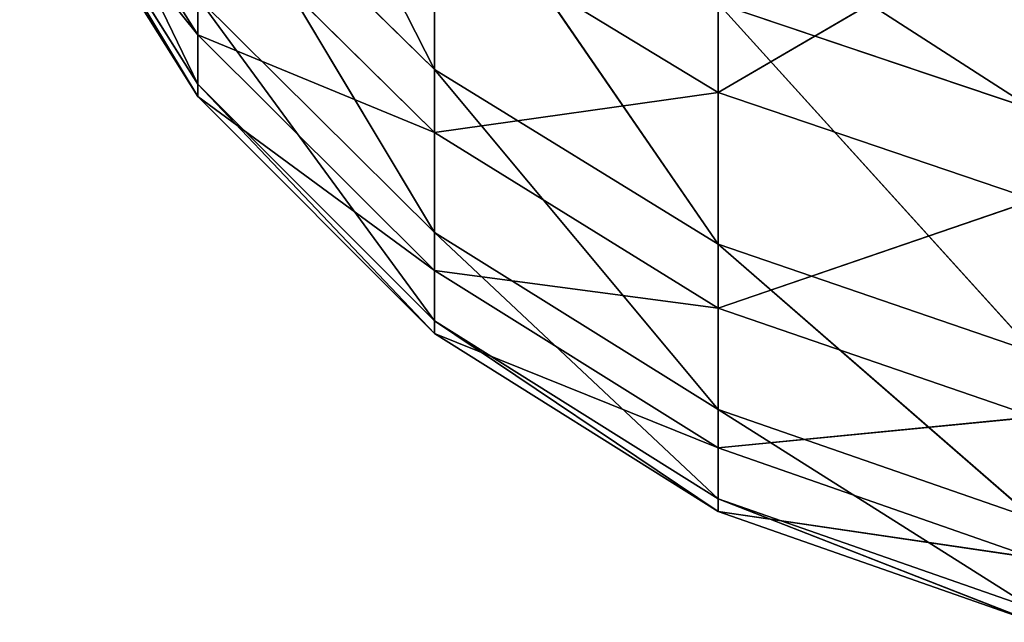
# Model space of a CAD drawing. Extents: x 907 to 1501, y 0 to 291.
# Tile 1 of 221: x 907.391 to 908.049, y 0.025 to 0.428. Entities that reach past the tile are written whole.
import ezdxf

# ---------------------------------------------------------------- set-up
doc = ezdxf.new("R2010")
doc.units = 0
doc.header["$LTSCALE"] = 25.4
doc.layers.get('0').update_dxf_attribs({"color": 13, "linetype": 'CONTINUOUS'})

# ---------------------------------------------------------------- blocks, each defined once
blk = doc.blocks.new('GIOTTO-LED-M-8170_STL')
at = {"color": 44}
for p, q in [((3.5307, 14.09561, 290.52713), (3.74206, 14.76626, 290.40366)), ((3.5307, 14.09561, 290.52713), (3.74206, 14.76626, 290.40366)), ((3.5307, 14.09561, 290.52713), (3.5307, 14.74239, 290.33365)), ((3.5307, 14.09561, 290.52713), (3.5307, 14.74239, 290.33365)), ((3.5307, 14.09561, 290.52713), (3.74206, 14.11411, 290.59875)), ((3.5307, 13.43603, 290.67108), (3.74206, 14.11411, 290.59875)), ((3.5307, 14.09561, 290.52713), (3.74206, 14.11411, 290.59875)), ((3.5307, 13.43603, 290.67108), (3.74206, 14.11411, 290.59875)), ((3.3411, 14.06582, 290.4118), (3.5307, 14.09561, 290.52713)), ((3.3411, 13.41506, 290.5538), (3.5307, 14.09561, 290.52713)), ((3.3411, 14.06582, 290.4118), (3.5307, 14.09561, 290.52713)), ((3.3411, 13.41506, 290.5538), (3.5307, 14.09561, 290.52713)), ((3.5307, 13.43603, 290.67108), (3.5307, 14.09561, 290.52713)), ((3.5307, 13.43603, 290.67108), (3.5307, 14.09561, 290.52713)), ((3.3411, 13.41506, 290.5538), (3.3411, 14.06582, 290.4118)), ((3.3411, 13.41506, 290.5538), (3.3411, 14.06582, 290.4118)), ((3.5307, 12.76744, 290.76459), (3.74206, 13.44905, 290.74387)), ((3.74206, 13.44905, 290.74387), (3.5307, 13.43603, 290.67108)), ((3.5307, 12.76744, 290.76459), (3.74206, 13.44905, 290.74387)), ((3.74206, 13.44905, 290.74387), (3.5307, 13.43603, 290.67108)), ((3.3411, 12.75542, 290.64606), (3.5307, 13.43603, 290.67108)), ((3.5307, 13.43603, 290.67108), (3.3411, 13.41506, 290.5538)), ((3.3411, 12.75542, 290.64606), (3.5307, 13.43603, 290.67108)), ((3.5307, 13.43603, 290.67108), (3.3411, 13.41506, 290.5538)), ((3.5307, 12.76744, 290.76459), (3.5307, 13.43603, 290.67108)), ((3.5307, 12.76744, 290.76459), (3.5307, 13.43603, 290.67108)), ((3.18276, 12.73945, 290.48853), (3.3411, 13.41506, 290.5538)), ((3.3411, 13.41506, 290.5538), (3.18276, 13.3872, 290.39792)), ((3.18276, 12.73945, 290.48853), (3.3411, 13.41506, 290.5538)), ((3.3411, 13.41506, 290.5538), (3.18276, 13.3872, 290.39792)), ((3.3411, 12.75542, 290.64606), (3.3411, 13.41506, 290.5538)), ((3.3411, 12.75542, 290.64606), (3.3411, 13.41506, 290.5538)), ((3.18276, 12.73945, 290.48853), (3.18276, 13.3872, 290.39792)), ((3.18276, 12.73945, 290.48853), (3.18276, 13.3872, 290.39792)), ((3.5307, 12.76744, 290.76459), (3.74206, 12.7749, 290.83817)), ((3.74206, 12.7749, 290.83817), (3.5307, 12.09368, 290.80716)), ((3.74206, 12.7749, 290.83817), (3.5307, 12.09368, 290.80716)), ((3.5307, 12.76744, 290.76459), (3.74206, 12.7749, 290.83817)), ((3.3411, 12.75542, 290.64606), (3.5307, 12.76744, 290.76459)), ((3.5307, 12.76744, 290.76459), (3.3411, 12.09068, 290.68808)), ((3.5307, 12.76744, 290.76459), (3.3411, 12.09068, 290.68808)), ((3.3411, 12.75542, 290.64606), (3.5307, 12.76744, 290.76459)), ((3.5307, 12.76744, 290.76459), (3.5307, 12.09368, 290.80716)), ((3.5307, 12.76744, 290.76459), (3.5307, 12.09368, 290.80716)), ((3.18276, 12.73945, 290.48853), (3.3411, 12.75542, 290.64606)), ((3.3411, 12.75542, 290.64606), (3.18276, 12.08669, 290.52979)), ((3.3411, 12.75542, 290.64606), (3.18276, 12.08669, 290.52979)), ((3.18276, 12.73945, 290.48853), (3.3411, 12.75542, 290.64606)), ((3.3411, 12.75542, 290.64606), (3.3411, 12.09068, 290.68808)), ((3.3411, 12.75542, 290.64606), (3.3411, 12.09068, 290.68808)), ((3.06361, 12.72032, 290.2999), (3.18276, 12.73945, 290.48853)), ((3.18276, 12.73945, 290.48853), (3.06361, 12.08192, 290.34024)), ((3.18276, 12.73945, 290.48853), (3.06361, 12.08192, 290.34024)), ((3.06361, 12.72032, 290.2999), (3.18276, 12.73945, 290.48853)), ((3.18276, 12.73945, 290.48853), (3.18276, 12.08669, 290.52979)), ((3.18276, 12.73945, 290.48853), (3.18276, 12.08669, 290.52979)), ((3.18276, 12.08669, 290.52979), (3.3411, 12.09068, 290.68808)), ((3.18276, 11.43269, 290.52145), (3.3411, 12.09068, 290.68808)), ((3.18276, 12.08669, 290.52979), (3.3411, 12.09068, 290.68808)), ((3.18276, 11.43269, 290.52145), (3.3411, 12.09068, 290.68808)), ((3.3411, 12.09068, 290.68808), (3.5307, 12.09368, 290.80716)), ((3.3411, 11.42467, 290.6796), (3.5307, 12.09368, 290.80716)), ((3.3411, 12.09068, 290.68808), (3.5307, 12.09368, 290.80716)), ((3.3411, 11.42467, 290.6796), (3.5307, 12.09368, 290.80716)), ((3.3411, 11.42467, 290.6796), (3.3411, 12.09068, 290.68808)), ((3.3411, 11.42467, 290.6796), (3.3411, 12.09068, 290.68808)), ((3.5307, 12.09368, 290.80716), (3.74206, 12.09554, 290.8811)), ((3.5307, 11.41863, 290.79855), (3.74206, 12.09554, 290.8811)), ((3.5307, 12.09368, 290.80716), (3.74206, 12.09554, 290.8811)), ((3.5307, 11.41863, 290.79855), (3.74206, 12.09554, 290.8811)), ((3.5307, 11.41863, 290.79855), (3.5307, 12.09368, 290.80716)), ((3.5307, 11.41863, 290.79855), (3.5307, 12.09368, 290.80716)), ((3.06361, 12.08192, 290.34024), (3.18276, 12.08669, 290.52979)), ((3.06361, 11.4423, 290.33209), (3.18276, 12.08669, 290.52979)), ((3.06361, 12.08192, 290.34024), (3.18276, 12.08669, 290.52979)), ((3.06361, 11.4423, 290.33209), (3.18276, 12.08669, 290.52979)), ((3.18276, 11.43269, 290.52145), (3.18276, 12.08669, 290.52979)), ((3.18276, 11.43269, 290.52145), (3.18276, 12.08669, 290.52979)), ((3.18276, 11.43269, 290.52145), (3.06361, 11.4423, 290.33209)), ((3.18276, 11.43269, 290.52145), (3.06361, 11.4423, 290.33209)), ((3.06361, 10.80513, 290.27548), (3.18276, 11.43269, 290.52145)), ((3.06361, 10.80513, 290.27548), (3.18276, 11.43269, 290.52145)), ((3.18276, 10.7812, 290.46356), (3.18276, 11.43269, 290.52145)), ((3.18276, 10.7812, 290.46356), (3.18276, 11.43269, 290.52145)), ((3.3411, 11.42467, 290.6796), (3.18276, 11.43269, 290.52145)), ((3.3411, 11.42467, 290.6796), (3.18276, 11.43269, 290.52145)), ((3.18276, 10.7812, 290.46356), (3.3411, 11.42467, 290.6796)), ((3.18276, 10.7812, 290.46356), (3.3411, 11.42467, 290.6796)), ((3.3411, 10.76122, 290.62064), (3.3411, 11.42467, 290.6796)), ((3.3411, 10.76122, 290.62064), (3.3411, 11.42467, 290.6796)), ((3.5307, 11.41863, 290.79855), (3.3411, 11.42467, 290.6796)), ((3.5307, 11.41863, 290.79855), (3.3411, 11.42467, 290.6796)), ((3.3411, 10.76122, 290.62064), (3.5307, 11.41863, 290.79855)), ((3.3411, 10.76122, 290.62064), (3.5307, 11.41863, 290.79855)), ((3.5307, 10.74618, 290.73883), (3.5307, 11.41863, 290.79855)), ((3.5307, 10.74618, 290.73883), (3.5307, 11.41863, 290.79855)), ((3.74206, 11.41489, 290.87244), (3.5307, 11.41863, 290.79855)), ((3.74206, 11.41489, 290.87244), (3.5307, 11.41863, 290.79855)), ((3.5307, 10.74618, 290.73883), (3.74206, 11.41489, 290.87244)), ((3.5307, 10.74618, 290.73883), (3.74206, 11.41489, 290.87244)), ((3.18276, 10.7812, 290.46356), (3.3411, 10.76122, 290.62064)), ((3.18276, 10.7812, 290.46356), (3.3411, 10.76122, 290.62064)), ((3.3411, 10.76122, 290.62064), (3.18276, 10.13597, 290.35648)), ((3.3411, 10.76122, 290.62064), (3.18276, 10.13597, 290.35648)), ((3.3411, 10.76122, 290.62064), (3.5307, 10.74618, 290.73883)), ((3.3411, 10.76122, 290.62064), (3.5307, 10.74618, 290.73883)), ((3.3411, 10.76122, 290.62064), (3.3411, 10.10414, 290.51157)), ((3.3411, 10.76122, 290.62064), (3.3411, 10.10414, 290.51157)), ((3.5307, 10.74618, 290.73883), (3.3411, 10.10414, 290.51157)), ((3.5307, 10.74618, 290.73883), (3.3411, 10.10414, 290.51157)), ((3.5307, 10.74618, 290.73883), (3.74206, 10.73685, 290.81219)), ((3.5307, 10.74618, 290.73883), (3.74206, 10.73685, 290.81219)), ((3.5307, 10.74618, 290.73883), (3.5307, 10.08019, 290.6283)), ((3.5307, 10.74618, 290.73883), (3.5307, 10.08019, 290.6283)), ((3.74206, 10.73685, 290.81219), (3.5307, 10.08019, 290.6283)), ((3.74206, 10.73685, 290.81219), (3.5307, 10.08019, 290.6283)), ((3.18276, 10.13597, 290.35648), (3.3411, 10.10414, 290.51157)), ((3.18276, 10.13597, 290.35648), (3.3411, 10.10414, 290.51157)), ((3.18276, 9.50071, 290.20078), (3.3411, 10.10414, 290.51157)), ((3.18276, 9.50071, 290.20078), (3.3411, 10.10414, 290.51157)), ((3.3411, 10.10414, 290.51157), (3.5307, 10.08019, 290.6283)), ((3.3411, 9.45722, 290.35303), (3.3411, 10.10414, 290.51157)), ((3.3411, 9.45722, 290.35303), (3.3411, 10.10414, 290.51157)), ((3.3411, 10.10414, 290.51157), (3.5307, 10.08019, 290.6283)), ((3.3411, 9.45722, 290.35303), (3.5307, 10.08019, 290.6283)), ((3.3411, 9.45722, 290.35303), (3.5307, 10.08019, 290.6283)), ((3.5307, 10.08019, 290.6283), (3.74206, 10.06532, 290.70074)), ((3.5307, 9.42449, 290.46759), (3.5307, 10.08019, 290.6283)), ((3.5307, 9.42449, 290.46759), (3.5307, 10.08019, 290.6283)), ((3.5307, 10.08019, 290.6283), (3.74206, 10.06532, 290.70074)), ((3.5307, 9.42449, 290.46759), (3.74206, 10.06532, 290.70074)), ((3.5307, 9.42449, 290.46759), (3.74206, 10.06532, 290.70074)), ((3.5307, 9.42449, 290.46759), (3.74206, 9.40417, 290.5387)), ((3.5307, 9.42449, 290.46759), (3.74206, 9.40417, 290.5387)), ((3.74206, 9.40417, 290.5387), (3.5307, 9.25991, 290.4025)), ((3.74206, 9.40417, 290.5387), (3.5307, 9.25991, 290.4025))]:
    blk.add_line(p, q, dxfattribs=at)
mesh = blk.add_polyface(dxfattribs=at)
corners = [(3.74206, 14.76626, 290.40366), (3.5307, 14.74239, 290.33365), (3.5307, 14.09561, 290.52713)]
mesh.append_faces([[corners[k] for k in face] for face in [(0, 1, 2)]], dxfattribs={"color": 44})
mesh = blk.add_polyface(dxfattribs=at)
corners = [(3.74206, 14.76626, 290.40366), (3.5307, 14.09561, 290.52713), (3.74206, 14.11411, 290.59875)]
mesh.append_faces([[corners[k] for k in face] for face in [(0, 1, 2)]], dxfattribs={"color": 44})
mesh = blk.add_polyface(dxfattribs=at)
corners = [(3.5307, 14.74239, 290.33365), (3.3411, 14.06582, 290.4118), (3.5307, 14.09561, 290.52713)]
mesh.append_faces([[corners[k] for k in face] for face in [(0, 1, 2)]], dxfattribs={"color": 44})
mesh = blk.add_polyface(dxfattribs=at)
corners = [(3.74206, 14.11411, 290.59875), (3.5307, 14.09561, 290.52713), (3.5307, 13.43603, 290.67108)]
mesh.append_faces([[corners[k] for k in face] for face in [(0, 1, 2)]], dxfattribs={"color": 44})
mesh = blk.add_polyface(dxfattribs=at)
corners = [(3.74206, 14.11411, 290.59875), (3.5307, 13.43603, 290.67108), (3.74206, 13.44905, 290.74387)]
mesh.append_faces([[corners[k] for k in face] for face in [(0, 1, 2)]], dxfattribs={"color": 44})
mesh = blk.add_polyface(dxfattribs=at)
corners = [(3.5307, 14.09561, 290.52713), (3.3411, 14.06582, 290.4118), (3.3411, 13.41506, 290.5538)]
mesh.append_faces([[corners[k] for k in face] for face in [(0, 1, 2)]], dxfattribs={"color": 44})
mesh = blk.add_polyface(dxfattribs=at)
corners = [(3.5307, 14.09561, 290.52713), (3.3411, 13.41506, 290.5538), (3.5307, 13.43603, 290.67108)]
mesh.append_faces([[corners[k] for k in face] for face in [(0, 1, 2)]], dxfattribs={"color": 44})
mesh = blk.add_polyface(dxfattribs=at)
corners = [(3.3411, 14.06582, 290.4118), (3.18276, 13.3872, 290.39792), (3.3411, 13.41506, 290.5538)]
mesh.append_faces([[corners[k] for k in face] for face in [(0, 1, 2)]], dxfattribs={"color": 44})
mesh = blk.add_polyface(dxfattribs=at)
corners = [(3.74206, 13.44905, 290.74387), (3.5307, 13.43603, 290.67108), (3.5307, 12.76744, 290.76459)]
mesh.append_faces([[corners[k] for k in face] for face in [(0, 1, 2)]], dxfattribs={"color": 44})
mesh = blk.add_polyface(dxfattribs=at)
corners = [(3.74206, 13.44905, 290.74387), (3.5307, 12.76744, 290.76459), (3.74206, 12.7749, 290.83817)]
mesh.append_faces([[corners[k] for k in face] for face in [(0, 1, 2)]], dxfattribs={"color": 44})
mesh = blk.add_polyface(dxfattribs=at)
corners = [(3.5307, 13.43603, 290.67108), (3.3411, 13.41506, 290.5538), (3.3411, 12.75542, 290.64606)]
mesh.append_faces([[corners[k] for k in face] for face in [(0, 1, 2)]], dxfattribs={"color": 44})
mesh = blk.add_polyface(dxfattribs=at)
corners = [(3.5307, 13.43603, 290.67108), (3.3411, 12.75542, 290.64606), (3.5307, 12.76744, 290.76459)]
mesh.append_faces([[corners[k] for k in face] for face in [(0, 1, 2)]], dxfattribs={"color": 44})
mesh = blk.add_polyface(dxfattribs=at)
corners = [(3.3411, 13.41506, 290.5538), (3.18276, 13.3872, 290.39792), (3.18276, 12.73945, 290.48853)]
mesh.append_faces([[corners[k] for k in face] for face in [(0, 1, 2)]], dxfattribs={"color": 44})
mesh = blk.add_polyface(dxfattribs=at)
corners = [(3.3411, 13.41506, 290.5538), (3.18276, 12.73945, 290.48853), (3.3411, 12.75542, 290.64606)]
mesh.append_faces([[corners[k] for k in face] for face in [(0, 1, 2)]], dxfattribs={"color": 44})
mesh = blk.add_polyface(dxfattribs=at)
corners = [(3.18276, 13.3872, 290.39792), (3.06361, 12.72032, 290.2999), (3.18276, 12.73945, 290.48853)]
mesh.append_faces([[corners[k] for k in face] for face in [(0, 1, 2)]], dxfattribs={"color": 44})
mesh = blk.add_polyface(dxfattribs=at)
corners = [(3.74206, 12.7749, 290.83817), (3.5307, 12.09368, 290.80716), (3.74206, 12.09554, 290.8811)]
mesh.append_faces([[corners[k] for k in face] for face in [(0, 1, 2)]], dxfattribs={"color": 44})
mesh = blk.add_polyface(dxfattribs=at)
corners = [(3.74206, 12.7749, 290.83817), (3.5307, 12.76744, 290.76459), (3.5307, 12.09368, 290.80716)]
mesh.append_faces([[corners[k] for k in face] for face in [(0, 1, 2)]], dxfattribs={"color": 44})
mesh = blk.add_polyface(dxfattribs=at)
corners = [(3.5307, 12.76744, 290.76459), (3.3411, 12.09068, 290.68808), (3.5307, 12.09368, 290.80716)]
mesh.append_faces([[corners[k] for k in face] for face in [(0, 1, 2)]], dxfattribs={"color": 44})
mesh = blk.add_polyface(dxfattribs=at)
corners = [(3.5307, 12.76744, 290.76459), (3.3411, 12.75542, 290.64606), (3.3411, 12.09068, 290.68808)]
mesh.append_faces([[corners[k] for k in face] for face in [(0, 1, 2)]], dxfattribs={"color": 44})
mesh = blk.add_polyface(dxfattribs=at)
corners = [(3.3411, 12.75542, 290.64606), (3.18276, 12.08669, 290.52979), (3.3411, 12.09068, 290.68808)]
mesh.append_faces([[corners[k] for k in face] for face in [(0, 1, 2)]], dxfattribs={"color": 44})
mesh = blk.add_polyface(dxfattribs=at)
corners = [(3.3411, 12.75542, 290.64606), (3.18276, 12.73945, 290.48853), (3.18276, 12.08669, 290.52979)]
mesh.append_faces([[corners[k] for k in face] for face in [(0, 1, 2)]], dxfattribs={"color": 44})
mesh = blk.add_polyface(dxfattribs=at)
corners = [(3.18276, 12.73945, 290.48853), (3.06361, 12.08192, 290.34024), (3.18276, 12.08669, 290.52979)]
mesh.append_faces([[corners[k] for k in face] for face in [(0, 1, 2)]], dxfattribs={"color": 44})
mesh = blk.add_polyface(dxfattribs=at)
corners = [(3.18276, 12.73945, 290.48853), (3.06361, 12.72032, 290.2999), (3.06361, 12.08192, 290.34024)]
mesh.append_faces([[corners[k] for k in face] for face in [(0, 1, 2)]], dxfattribs={"color": 44})
mesh = blk.add_polyface(dxfattribs=at)
corners = [(3.3411, 12.09068, 290.68808), (3.18276, 12.08669, 290.52979), (3.18276, 11.43269, 290.52145)]
mesh.append_faces([[corners[k] for k in face] for face in [(0, 1, 2)]], dxfattribs={"color": 44})
mesh = blk.add_polyface(dxfattribs=at)
corners = [(3.3411, 12.09068, 290.68808), (3.18276, 11.43269, 290.52145), (3.3411, 11.42467, 290.6796)]
mesh.append_faces([[corners[k] for k in face] for face in [(0, 1, 2)]], dxfattribs={"color": 44})
mesh = blk.add_polyface(dxfattribs=at)
corners = [(3.5307, 12.09368, 290.80716), (3.3411, 12.09068, 290.68808), (3.3411, 11.42467, 290.6796)]
mesh.append_faces([[corners[k] for k in face] for face in [(0, 1, 2)]], dxfattribs={"color": 44})
mesh = blk.add_polyface(dxfattribs=at)
corners = [(3.5307, 12.09368, 290.80716), (3.3411, 11.42467, 290.6796), (3.5307, 11.41863, 290.79855)]
mesh.append_faces([[corners[k] for k in face] for face in [(0, 1, 2)]], dxfattribs={"color": 44})
mesh = blk.add_polyface(dxfattribs=at)
corners = [(3.74206, 12.09554, 290.8811), (3.5307, 12.09368, 290.80716), (3.5307, 11.41863, 290.79855)]
mesh.append_faces([[corners[k] for k in face] for face in [(0, 1, 2)]], dxfattribs={"color": 44})
mesh = blk.add_polyface(dxfattribs=at)
corners = [(3.74206, 12.09554, 290.8811), (3.5307, 11.41863, 290.79855), (3.74206, 11.41489, 290.87244)]
mesh.append_faces([[corners[k] for k in face] for face in [(0, 1, 2)]], dxfattribs={"color": 44})
mesh = blk.add_polyface(dxfattribs=at)
corners = [(3.18276, 12.08669, 290.52979), (3.06361, 12.08192, 290.34024), (3.06361, 11.4423, 290.33209)]
mesh.append_faces([[corners[k] for k in face] for face in [(0, 1, 2)]], dxfattribs={"color": 44})
mesh = blk.add_polyface(dxfattribs=at)
corners = [(3.18276, 12.08669, 290.52979), (3.06361, 11.4423, 290.33209), (3.18276, 11.43269, 290.52145)]
mesh.append_faces([[corners[k] for k in face] for face in [(0, 1, 2)]], dxfattribs={"color": 44})
mesh = blk.add_polyface(dxfattribs=at)
corners = [(3.06361, 11.4423, 290.33209), (3.06361, 10.80513, 290.27548), (3.18276, 11.43269, 290.52145)]
mesh.append_faces([[corners[k] for k in face] for face in [(0, 1, 2)]], dxfattribs={"color": 44})
mesh = blk.add_polyface(dxfattribs=at)
corners = [(3.18276, 11.43269, 290.52145), (3.06361, 10.80513, 290.27548), (3.18276, 10.7812, 290.46356)]
mesh.append_faces([[corners[k] for k in face] for face in [(0, 1, 2)]], dxfattribs={"color": 44})
mesh = blk.add_polyface(dxfattribs=at)
corners = [(3.18276, 11.43269, 290.52145), (3.18276, 10.7812, 290.46356), (3.3411, 11.42467, 290.6796)]
mesh.append_faces([[corners[k] for k in face] for face in [(0, 1, 2)]], dxfattribs={"color": 44})
mesh = blk.add_polyface(dxfattribs=at)
corners = [(3.3411, 11.42467, 290.6796), (3.18276, 10.7812, 290.46356), (3.3411, 10.76122, 290.62064)]
mesh.append_faces([[corners[k] for k in face] for face in [(0, 1, 2)]], dxfattribs={"color": 44})
mesh = blk.add_polyface(dxfattribs=at)
corners = [(3.5307, 11.41863, 290.79855), (3.3411, 11.42467, 290.6796), (3.3411, 10.76122, 290.62064)]
mesh.append_faces([[corners[k] for k in face] for face in [(0, 1, 2)]], dxfattribs={"color": 44})
mesh = blk.add_polyface(dxfattribs=at)
corners = [(3.5307, 11.41863, 290.79855), (3.3411, 10.76122, 290.62064), (3.5307, 10.74618, 290.73883)]
mesh.append_faces([[corners[k] for k in face] for face in [(0, 1, 2)]], dxfattribs={"color": 44})
mesh = blk.add_polyface(dxfattribs=at)
corners = [(3.74206, 11.41489, 290.87244), (3.5307, 11.41863, 290.79855), (3.5307, 10.74618, 290.73883)]
mesh.append_faces([[corners[k] for k in face] for face in [(0, 1, 2)]], dxfattribs={"color": 44})
mesh = blk.add_polyface(dxfattribs=at)
corners = [(3.74206, 11.41489, 290.87244), (3.5307, 10.74618, 290.73883), (3.74206, 10.73685, 290.81219)]
mesh.append_faces([[corners[k] for k in face] for face in [(0, 1, 2)]], dxfattribs={"color": 44})
mesh = blk.add_polyface(dxfattribs=at)
corners = [(3.18276, 10.7812, 290.46356), (3.18276, 10.13597, 290.35648), (3.3411, 10.76122, 290.62064)]
mesh.append_faces([[corners[k] for k in face] for face in [(0, 1, 2)]], dxfattribs={"color": 44})
mesh = blk.add_polyface(dxfattribs=at)
corners = [(3.3411, 10.76122, 290.62064), (3.18276, 10.13597, 290.35648), (3.3411, 10.10414, 290.51157)]
mesh.append_faces([[corners[k] for k in face] for face in [(0, 1, 2)]], dxfattribs={"color": 44})
mesh = blk.add_polyface(dxfattribs=at)
corners = [(3.5307, 10.74618, 290.73883), (3.3411, 10.76122, 290.62064), (3.3411, 10.10414, 290.51157)]
mesh.append_faces([[corners[k] for k in face] for face in [(0, 1, 2)]], dxfattribs={"color": 44})
mesh = blk.add_polyface(dxfattribs=at)
corners = [(3.5307, 10.74618, 290.73883), (3.3411, 10.10414, 290.51157), (3.5307, 10.08019, 290.6283)]
mesh.append_faces([[corners[k] for k in face] for face in [(0, 1, 2)]], dxfattribs={"color": 44})
mesh = blk.add_polyface(dxfattribs=at)
corners = [(3.74206, 10.73685, 290.81219), (3.5307, 10.74618, 290.73883), (3.5307, 10.08019, 290.6283)]
mesh.append_faces([[corners[k] for k in face] for face in [(0, 1, 2)]], dxfattribs={"color": 44})
mesh = blk.add_polyface(dxfattribs=at)
corners = [(3.74206, 10.73685, 290.81219), (3.5307, 10.08019, 290.6283), (3.74206, 10.06532, 290.70074)]
mesh.append_faces([[corners[k] for k in face] for face in [(0, 1, 2)]], dxfattribs={"color": 44})
mesh = blk.add_polyface(dxfattribs=at)
corners = [(3.18276, 10.13597, 290.35648), (3.18276, 9.50071, 290.20078), (3.3411, 10.10414, 290.51157)]
mesh.append_faces([[corners[k] for k in face] for face in [(0, 1, 2)]], dxfattribs={"color": 44})
mesh = blk.add_polyface(dxfattribs=at)
corners = [(3.3411, 10.10414, 290.51157), (3.18276, 9.50071, 290.20078), (3.3411, 9.45722, 290.35303)]
mesh.append_faces([[corners[k] for k in face] for face in [(0, 1, 2)]], dxfattribs={"color": 44})
mesh = blk.add_polyface(dxfattribs=at)
corners = [(3.5307, 10.08019, 290.6283), (3.3411, 10.10414, 290.51157), (3.3411, 9.45722, 290.35303)]
mesh.append_faces([[corners[k] for k in face] for face in [(0, 1, 2)]], dxfattribs={"color": 44})
mesh = blk.add_polyface(dxfattribs=at)
corners = [(3.5307, 10.08019, 290.6283), (3.3411, 9.45722, 290.35303), (3.5307, 9.42449, 290.46759)]
mesh.append_faces([[corners[k] for k in face] for face in [(0, 1, 2)]], dxfattribs={"color": 44})
mesh = blk.add_polyface(dxfattribs=at)
corners = [(3.74206, 10.06532, 290.70074), (3.5307, 10.08019, 290.6283), (3.5307, 9.42449, 290.46759)]
mesh.append_faces([[corners[k] for k in face] for face in [(0, 1, 2)]], dxfattribs={"color": 44})
mesh = blk.add_polyface(dxfattribs=at)
corners = [(3.74206, 10.06532, 290.70074), (3.5307, 9.42449, 290.46759), (3.74206, 9.40417, 290.5387)]
mesh.append_faces([[corners[k] for k in face] for face in [(0, 1, 2)]], dxfattribs={"color": 44})
mesh = blk.add_polyface(dxfattribs=at)
corners = [(3.74206, 9.40417, 290.5387), (3.5307, 9.42449, 290.46759), (3.5307, 9.25991, 290.4025)]
mesh.append_faces([[corners[k] for k in face] for face in [(0, 1, 2)]], dxfattribs={"color": 44})
mesh = blk.add_polyface(dxfattribs=at)
corners = [(3.74206, 9.40417, 290.5387), (3.5307, 9.25991, 290.4025), (3.74206, 9.22609, 290.46826)]
mesh.append_faces([[corners[k] for k in face] for face in [(0, 1, 2)]], dxfattribs={"color": 44})

msp = doc.modelspace()

# ---------------------------------------------------------------- block references
at = {"color": 0, "extrusion": (0, -1, -5.55112e-17)}
msp.add_blockref('GIOTTO-LED-M-8170_STL', (904.32712, 1479.18884, -290.90616), dxfattribs=at)

doc.saveas('drawing.dxf')
